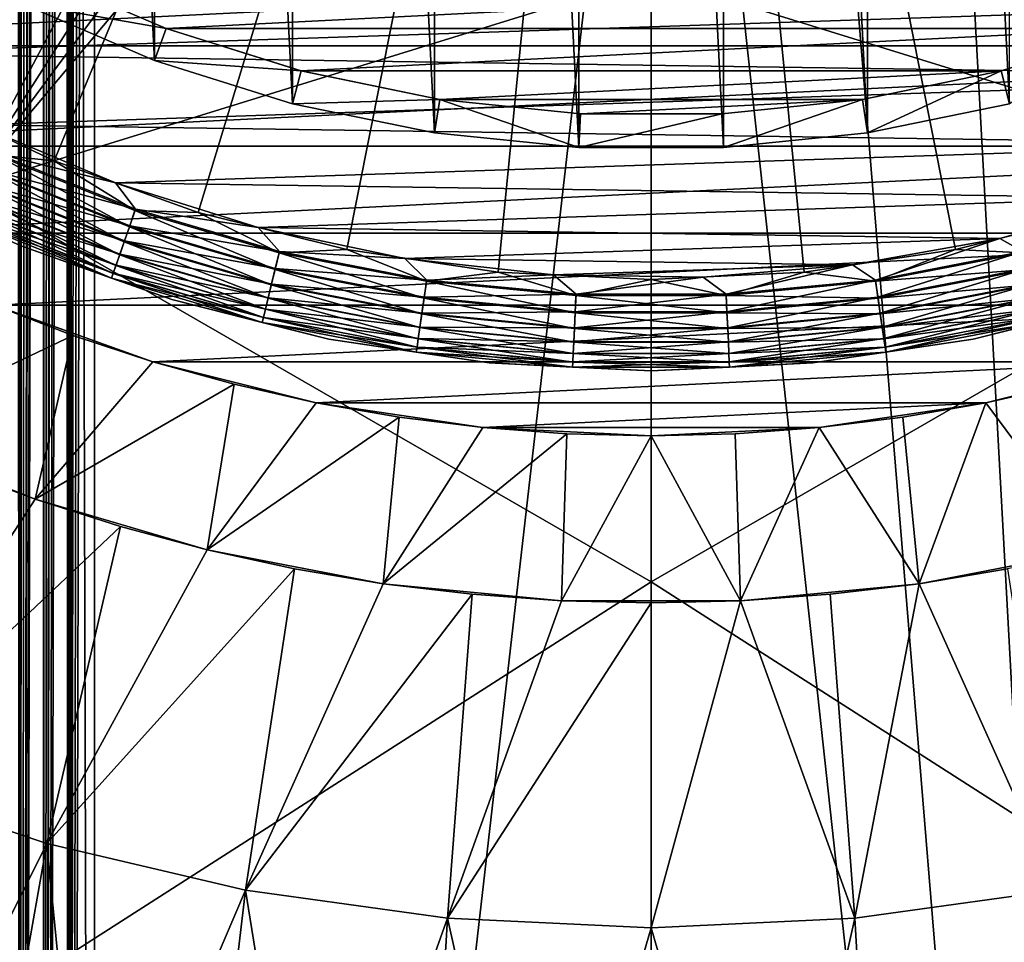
# Model space of a CAD drawing. Header units: metres. Extents: x -105 to 105, y -68 to 103.
# Tile 151 of 256: x -3.4 to 1.9, y -15.69 to -10.72. Entities that reach past the tile are written whole.
import ezdxf

# ---------------------------------------------------------------- set-up
doc = ezdxf.new("R2010")
doc.units = ezdxf.units.M
doc.layers.add('solid_FIT-BATH-150_SW0001', color=7, linetype='CONTINUOUS')
doc.layers.add('solid_FIT-BATH-150_SW0001_01', color=7, linetype='CONTINUOUS')

msp = doc.modelspace()

# ---------------------------------------------------------------- linework, layer by layer
at = {"layer": 'solid_FIT-BATH-150_SW0001'}
for points in [[(-3.138919, -33.664112, 59.808655), (-3, 21.43195, 59.796501), (-3, -33.664112, 59.796501)], [(-3.039345, 21.345621, 59.79747), (-3, 21.43195, 59.796501), (-3.138919, -33.664112, 59.808655)], [(3, -33.664112, 59.796501), (-3, 21.43195, 59.796501), (-1.503199, 21.284964, 59.796501)], [(3, -33.664112, 59.796501), (-3, -33.664112, 59.796501), (-3, 21.43195, 59.796501)], [(-3.079806, 21.25662, 59.800491), (-3.039345, 21.345621, 59.79747), (-3.138919, -33.664112, 59.808655)], [(-3.104392, 21.202333, 59.803341), (-3.079806, 21.25662, 59.800491), (-3.138919, -33.664112, 59.808655)], [(-3.120061, 21.167622, 59.805561), (-3.104392, 21.202333, 59.803341), (-3.138919, -33.664112, 59.808655)], [(-3.160007, 21.078621, 59.812668), (-3.120061, 21.167622, 59.805561), (-3.138919, -33.664112, 59.808655)], [(-3.160007, 21.078621, 59.812668), (-3.138919, -33.664112, 59.808655), (-3.273747, -33.664112, 59.844795)], [(-3.199542, 20.989618, 59.821785), (-3.160007, 21.078621, 59.812668), (-3.273747, -33.664112, 59.844795)], [(-3.207005, 20.972694, 59.823746), (-3.199542, 20.989618, 59.821785), (-3.273747, -33.664112, 59.844795)], [(-3.238563, 20.90062, 59.832901), (-3.207005, 20.972694, 59.823746), (-3.273747, -33.664112, 59.844795)], [(-3.27697, 20.811617, 59.845978), (-3.238563, 20.90062, 59.832901), (-3.273747, -33.664112, 59.844795)], [(-3.27697, 20.811617, 59.845978), (-3.273747, -33.664112, 59.844795), (-3.400242, -33.664112, 59.90382)], [(-3.306085, 20.743034, 59.857372), (-3.27697, 20.811617, 59.845978), (-3.400242, -33.664112, 59.90382)], [(-3.314666, 20.722614, 59.860985), (-3.306085, 20.743034, 59.857372), (-3.400242, -33.664112, 59.90382)], [(-3.351551, 20.633612, 59.877884), (-3.314666, 20.722614, 59.860985), (-3.400242, -33.664112, 59.90382)], [(-3.387532, 20.544605, 59.896629), (-3.351551, 20.633612, 59.877884), (-3.400242, -33.664112, 59.90382)], [(-3.399937, 20.513348, 59.903645), (-3.387532, 20.544605, 59.896629), (-3.400242, -33.664112, 59.90382)], [(-3.422517, 20.455601, 59.917179), (-3.399937, 20.513348, 59.903645), (-3.400242, -33.664112, 59.90382)], [(-3.422517, 20.455601, 59.917179), (-3.400242, -33.664112, 59.90382), (-3.514551, -33.664112, 59.983936)], [(-3.400242, 18.675392, 72.689178), (-3.514551, 18.675392, 72.60907), (-3.513802, -33.664112, 72.609695)], [(-3.400242, 18.675392, 72.689178), (-3.513802, -33.664112, 72.609695), (-3.399395, -33.664112, 72.689674)], [(-3.273747, 18.675392, 72.748207), (-3.400242, 18.675392, 72.689178), (-3.399395, -33.664112, 72.689674)], [(-3.273747, 18.675392, 72.748207), (-3.399395, -33.664112, 72.689674), (-3.272829, -33.664112, 72.748543)], [(-3.138919, 18.675392, 72.784348), (-3.273747, 18.675392, 72.748207), (-3.272829, -33.664112, 72.748543)], [(-3.138919, 18.675392, 72.784348), (-3.272829, -33.664112, 72.748543), (-3.137956, -33.664112, 72.784515)], [(-3.138919, 18.675392, 72.784348), (-3.137956, -33.664112, 72.784515), (-3, -33.664112, 72.796501)], [(-3.138919, 18.675392, 72.784348), (-3, -33.664112, 72.796501), (-3, 18.675392, 72.796501)], [(-0.390148, -11.412099, -35.886429), (-0.390148, 3.983875, -35.886429), (-1.167, 3.904959, -35.886429)], [(0.390148, -11.412099, -35.886429), (0.390148, 3.983875, -35.886429), (-0.390148, 3.983875, -35.886429)], [(0.390148, -11.412099, -35.886429), (-0.390148, 3.983875, -35.886429), (-0.390148, -11.412099, -35.886429)], [(-1.167, -11.333182, -35.886429), (-1.167, 3.904959, -35.886429), (-1.932351, 3.747634, -35.886429)], [(-0.390148, -11.412099, -35.886429), (-1.167, 3.904959, -35.886429), (-1.167, -11.333182, -35.886429)], [(-1.932351, -11.175858, -35.886429), (-1.932351, 3.747634, -35.886429), (-2.67695, 3.513957, -35.886429)], [(-1.167, -11.333182, -35.886429), (-1.932351, 3.747634, -35.886429), (-1.932351, -11.175858, -35.886429)], [(-2.67695, -10.942181, -35.886429), (-2.67695, 3.513957, -35.886429), (-3.394193, 3.206234, -35.886429)], [(-1.932351, -11.175858, -35.886429), (-2.67695, 3.513957, -35.886429), (-2.67695, -10.942181, -35.886429)], [(-2.67695, -10.942181, -35.886429), (-3.394193, 3.206234, -35.886429), (-3.394193, -10.634459, -35.886429)], [(0, -3.714112, 38.063175), (-4.671479, -10.705818, 37.916401), (-3.963685, -11.130033, 37.916401)], [(0, -3.714112, 38.063175), (-3.963685, -11.130033, 37.916401), (-3.21772, -11.482828, 37.916401)], [(0, -3.714112, 38.063175), (-3.21772, -11.482828, 37.916401), (-2.440766, -11.760809, 37.916401)], [(0, -3.714112, 38.063175), (-2.440766, -11.760809, 37.916401), (-1.640308, -11.961297, 37.916401)], [(0, -3.714112, 38.063175), (-1.640308, -11.961297, 37.916401), (-0.824052, -12.082362, 37.916401)], [(-3.685249, -7.001457, 15.666828), (-3.685249, -11.626574, 15.553179), (-1.230033, -7.017541, 15.667132)], [(-3.685249, -11.626574, 15.553179), (-0.826518, -7.140844, 15.664442), (-1.230033, -7.017541, 15.667132)], [(-3.685249, -11.626574, 15.553179), (-0.414277, -7.214683, 15.662496), (-0.826518, -7.140844, 15.664442)], [(-3.685249, -11.626574, 15.553179), (0, -7.239112, 15.661124), (-0.414277, -7.214683, 15.662496)], [(-3.685249, -11.626574, 15.553179), (0.000001, -10.485798, 15.583759), (0, -7.239112, 15.661124)], [(-6.540291, -10.255214, -36.203499), (6.540164, -10.255344, -36.203499), (-5.868245, -10.864317, -36.203499)], [(4.811514, -10.599501, 19.907827), (-4.341418, -10.90517, 19.907827), (-5.013776, -10.452293, 19.907827)], [(-3.394193, -10.634459, -35.886429), (-3.313674, -10.470234, -35.703499), (-2.613458, -10.770702, -35.703499)], [(-2.613487, -10.770655, -19.703499), (-2.613458, -10.770702, -35.703499), (-3.313674, -10.470234, -35.703499)], [(-3.313405, -10.470311, -19.703499), (-2.613487, -10.770655, -19.703499), (-3.313674, -10.470234, -35.703499)], [(-3.313405, -10.470311, -19.703499), (3.313188, -10.470418, -19.703499), (-2.613487, -10.770655, -19.703499)], [(4.811514, -10.599501, 19.907827), (4.1292, -11.029057, 19.907827), (-4.341418, -10.90517, 19.907827)], [(-2.67695, -10.942181, -35.886429), (-3.394193, -10.634459, -35.886429), (-2.613458, -10.770702, -35.703499)], [(-2.67695, -10.942181, -35.886429), (-2.613458, -10.770702, -35.703499), (-1.88643, -10.998822, -35.703499)], [(-2.613487, -10.770655, -19.703499), (-1.886839, -10.998658, -19.703499), (-2.613458, -10.770702, -35.703499)], [(-2.613487, -10.770655, -19.703499), (2.613284, -10.77073, -19.703499), (-1.886839, -10.998658, -19.703499)], [(-1.886839, -10.998658, -19.703499), (-1.88643, -10.998822, -35.703499), (-2.613458, -10.770702, -35.703499)], [(-5.868245, -10.864317, -36.203499), (5.86811, -10.864427, -36.203499), (-5.139667, -11.404721, -36.203499)], [(4.1292, -11.029057, 19.907827), (-3.630387, -11.289043, 19.907827), (-4.341418, -10.90517, 19.907827)], [(-1.932351, -11.175858, -35.886429), (-2.67695, -10.942181, -35.886429), (-1.88643, -10.998822, -35.703499)], [(4.1292, -11.029057, 19.907827), (3.408535, -11.391462, 19.907827), (-3.630387, -11.289043, 19.907827)], [(-1.932351, -11.175858, -35.886429), (-1.88643, -10.998822, -35.703499), (-1.139216, -11.152379, -35.703499)], [(-1.886839, -10.998658, -19.703499), (-1.13915, -11.15238, -19.703499), (-1.88643, -10.998822, -35.703499)], [(-1.886839, -10.998658, -19.703499), (1.886611, -10.998715, -19.703499), (-1.13915, -11.15238, -19.703499)], [(-1.13915, -11.15238, -19.703499), (-1.139216, -11.152379, -35.703499), (-1.88643, -10.998822, -35.703499)], [(-3.21772, -11.482828, 37.916401), (-3.963685, -11.130033, 37.916401), (-3.532877, -11.450034, 37.905445)], [(-1.167, -11.333182, -35.886429), (-1.932351, -11.175858, -35.886429), (-1.139216, -11.152379, -35.703499)], [(-0.390148, -11.412099, -35.886429), (-1.167, -11.333182, -35.886429), (-1.139216, -11.152379, -35.703499)], [(-0.390148, -11.412099, -35.886429), (-1.139216, -11.152379, -35.703499), (-0.380991, -11.229461, -35.703499)], [(-0.380846, -11.229413, -19.703499), (-0.380991, -11.229461, -35.703499), (-1.139216, -11.152379, -35.703499)], [(-1.13915, -11.15238, -19.703499), (-0.380846, -11.229413, -19.703499), (-1.139216, -11.152379, -35.703499)], [(-1.13915, -11.15238, -19.703499), (1.138851, -11.152425, -19.703499), (-0.380846, -11.229413, -19.703499)], [(-0.380846, -11.229413, -19.703499), (0.380629, -11.229429, -19.703499), (-0.380991, -11.229461, -35.703499)], [(0.380629, -11.229429, -19.703499), (0.380991, -11.229461, -35.703499), (-0.380991, -11.229461, -35.703499)], [(3.408535, -11.391462, 19.907827), (-2.887225, -11.602252, 19.907827), (-3.630387, -11.289043, 19.907827)], [(-3.530008, -11.443751, 19.917435), (-3.630387, -11.289043, 19.907827), (-2.887225, -11.602252, 19.907827)], [(-5.139667, -11.404721, -36.203499), (5.139493, -11.404837, -36.203499), (-4.359994, -11.872092, -36.203499)], [(3.408535, -11.391462, 19.907827), (2.655617, -11.683243, 19.907827), (-2.887225, -11.602252, 19.907827)], [(-3.532877, -11.450034, 37.905445), (-3.571292, -11.534151, 37.876064), (-2.811779, -11.838214, 37.876064)], [(-3.56901, -11.529154, 19.945925), (-3.530008, -11.443751, 19.917435), (-2.779275, -11.744299, 19.917435)], [(-2.781534, -11.750827, 37.905445), (-3.532877, -11.450034, 37.905445), (-2.811779, -11.838214, 37.876064)], [(-3.21772, -11.482828, 37.916401), (-3.532877, -11.450034, 37.905445), (-2.781534, -11.750827, 37.905445)], [(-2.779275, -11.744299, 19.917435), (-3.530008, -11.443751, 19.917435), (-2.887225, -11.602252, 19.907827)], [(-2.440766, -11.760809, 37.916401), (-3.21772, -11.482828, 37.916401), (-2.781534, -11.750827, 37.905445)], [(-3.571292, -11.534151, 37.876064), (-3.606626, -11.611522, 37.829376), (-2.839598, -11.918592, 37.829376)], [(-3.60495, -11.607851, 19.992201), (-3.56901, -11.529154, 19.945925), (-2.809982, -11.833023, 19.945925)], [(-2.811779, -11.838214, 37.876064), (-3.571292, -11.534151, 37.876064), (-2.839598, -11.918592, 37.829376)], [(-2.809982, -11.833023, 19.945925), (-3.56901, -11.529154, 19.945925), (-2.779275, -11.744299, 19.917435)], [(-3.606626, -11.611522, 37.829376), (-3.637549, -11.679233, 37.767139), (-2.863945, -11.988937, 37.767139)], [(-3.636444, -11.676813, 20.054482), (-3.60495, -11.607851, 19.992201), (-2.838279, -11.914781, 19.992201)], [(-2.839598, -11.918592, 37.829376), (-3.606626, -11.611522, 37.829376), (-2.863945, -11.988937, 37.767139)], [(-2.838279, -11.914781, 19.992201), (-3.60495, -11.607851, 19.992201), (-2.809982, -11.833023, 19.945925)], [(2.655617, -11.683243, 19.907827), (-2.117617, -11.842778, 19.907827), (-2.887225, -11.602252, 19.907827)], [(-2.779275, -11.744299, 19.917435), (-2.887225, -11.602252, 19.907827), (-2.117617, -11.842778, 19.907827)], [(-3.637549, -11.679233, 37.767139), (-3.662896, -11.734735, 37.6917), (-2.883901, -12.046597, 37.6917)], [(-3.662279, -11.733385, 20.130367), (-3.636444, -11.676813, 20.054482), (-2.863075, -11.986423, 20.054482)], [(-2.863945, -11.988937, 37.767139), (-3.637549, -11.679233, 37.767139), (-2.883901, -12.046597, 37.6917)], [(-2.863075, -11.986423, 20.054482), (-3.636444, -11.676813, 20.054482), (-2.838279, -11.914781, 19.992201)], [(2.655617, -11.683243, 19.907827), (1.879298, -11.901109, 19.907827), (-2.117617, -11.842778, 19.907827)], [(-3.681713, -11.775938, 37.605892), (-3.69329, -11.801291, 37.512955), (-2.907832, -12.11574, 37.512955)], [(-3.69325, -11.801202, 20.31086), (-3.681461, -11.775387, 20.216938), (-2.898518, -12.08883, 20.216938)], [(-3.662896, -11.734735, 37.6917), (-3.681713, -11.775938, 37.605892), (-2.898716, -12.089402, 37.605892)], [(-2.898716, -12.089402, 37.605892), (-3.681713, -11.775938, 37.605892), (-2.907832, -12.11574, 37.512955)], [(-3.681461, -11.775387, 20.216938), (-3.662279, -11.733385, 20.130367), (-2.883416, -12.045195, 20.130367)], [(-2.898518, -12.08883, 20.216938), (-3.681461, -11.775387, 20.216938), (-2.883416, -12.045195, 20.130367)], [(-2.883901, -12.046597, 37.6917), (-3.662896, -11.734735, 37.6917), (-2.898716, -12.089402, 37.605892)], [(-2.883416, -12.045195, 20.130367), (-3.662279, -11.733385, 20.130367), (-2.863075, -11.986423, 20.054482)], [(-2.781534, -11.750827, 37.905445), (-2.811779, -11.838214, 37.876064), (-2.026802, -12.068704, 37.876064)], [(-2.809982, -11.833023, 19.945925), (-2.779275, -11.744299, 19.917435), (-2.003372, -11.972125, 19.917435)], [(-2.005001, -11.978838, 37.905445), (-2.781534, -11.750827, 37.905445), (-2.026802, -12.068704, 37.876064)], [(-2.440766, -11.760809, 37.916401), (-2.781534, -11.750827, 37.905445), (-2.005001, -11.978838, 37.905445)], [(-2.003372, -11.972125, 19.917435), (-2.779275, -11.744299, 19.917435), (-2.117617, -11.842778, 19.907827)], [(-1.640308, -11.961297, 37.916401), (-2.440766, -11.760809, 37.916401), (-2.005001, -11.978838, 37.905445)], [(-2.907832, -12.11574, 37.512955), (-3.69329, -11.801291, 37.512955), (-3.405713, -11.93671, 37.416477)], [(-2.9078, -12.115648, 20.31086), (-3.69325, -11.801202, 20.31086), (-2.898518, -12.08883, 20.216938)], [(-3.405717, -11.936708, 20.407827), (-3.69325, -11.801202, 20.31086), (-2.9078, -12.115648, 20.31086)], [(-2.838279, -11.914781, 19.992201), (-2.809982, -11.833023, 19.945925), (-2.025507, -12.063365, 19.945925)], [(-2.025507, -12.063365, 19.945925), (-2.809982, -11.833023, 19.945925), (-2.003372, -11.972125, 19.917435)], [(-4.359994, -11.872092, -36.203499), (4.359771, -11.872211, -36.203499), (-3.539544, -12.260054, -36.203499)], [(-2.811779, -11.838214, 37.876064), (-2.839598, -11.918592, 37.829376), (-2.046855, -12.151363, 37.829376)], [(-2.026802, -12.068704, 37.876064), (-2.811779, -11.838214, 37.876064), (-2.046855, -12.151363, 37.829376)], [(1.879298, -11.901109, 19.907827), (-1.327245, -12.008572, 19.907827), (-2.117617, -11.842778, 19.907827)], [(-2.003372, -11.972125, 19.917435), (-2.117617, -11.842778, 19.907827), (-1.327245, -12.008572, 19.907827)], [(-2.583371, -12.23093, 20.407827), (-3.405717, -11.936708, 20.407827), (-2.9078, -12.115648, 20.31086)], [(-3.405713, -11.93671, 37.416477), (-3.405717, -11.936708, 20.407827), (-2.583371, -12.23093, 20.407827)], [(-2.583366, -12.230931, 37.416477), (-3.405713, -11.93671, 37.416477), (-2.583371, -12.23093, 20.407827)], [(-2.907832, -12.11574, 37.512955), (-3.405713, -11.93671, 37.416477), (-2.583366, -12.230931, 37.416477)], [(-2.839598, -11.918592, 37.829376), (-2.863945, -11.988937, 37.767139), (-2.064404, -12.223703, 37.767139)], [(-2.863075, -11.986423, 20.054482), (-2.838279, -11.914781, 19.992201), (-2.045904, -12.147443, 19.992201)], [(-2.046855, -12.151363, 37.829376), (-2.839598, -11.918592, 37.829376), (-2.064404, -12.223703, 37.767139)], [(-2.045904, -12.147443, 19.992201), (-2.838279, -11.914781, 19.992201), (-2.025507, -12.063365, 19.945925)], [(1.879298, -11.901109, 19.907827), (1.08543, -12.043673, 19.907827), (-1.327245, -12.008572, 19.907827)], [(-2.863945, -11.988937, 37.767139), (-2.883901, -12.046597, 37.6917), (-2.07879, -12.282999, 37.6917)], [(-2.883416, -12.045195, 20.130367), (-2.863075, -11.986423, 20.054482), (-2.063777, -12.221119, 20.054482)], [(-2.064404, -12.223703, 37.767139), (-2.863945, -11.988937, 37.767139), (-2.07879, -12.282999, 37.6917)], [(-2.063777, -12.221119, 20.054482), (-2.863075, -11.986423, 20.054482), (-2.045904, -12.147443, 19.992201)], [(-2.005001, -11.978838, 37.905445), (-2.026802, -12.068704, 37.876064), (-1.22347, -12.223534, 37.876064)], [(-2.025507, -12.063365, 19.945925), (-2.003372, -11.972125, 19.917435), (-1.209327, -12.125164, 19.917435)], [(-1.640308, -11.961297, 37.916401), (-2.005001, -11.978838, 37.905445), (-1.21031, -12.132002, 37.905445)], [(-1.21031, -12.132002, 37.905445), (-2.005001, -11.978838, 37.905445), (-1.22347, -12.223534, 37.876064)], [(-1.209327, -12.125164, 19.917435), (-2.003372, -11.972125, 19.917435), (-1.327245, -12.008572, 19.907827)], [(-0.824052, -12.082362, 37.916401), (-1.640308, -11.961297, 37.916401), (-1.21031, -12.132002, 37.905445)], [(-2.898518, -12.08883, 20.216938), (-2.883416, -12.045195, 20.130367), (-2.07844, -12.281557, 20.130367)], [(-2.07844, -12.281557, 20.130367), (-2.883416, -12.045195, 20.130367), (-2.063777, -12.221119, 20.054482)], [(1.08543, -12.043673, 19.907827), (-0.52568, -12.097568, 19.907827), (-1.327245, -12.008572, 19.907827)], [(-1.209327, -12.125164, 19.917435), (-1.327245, -12.008572, 19.907827), (-0.52568, -12.097568, 19.907827)], [(1.08543, -12.043673, 19.907827), (0.280587, -12.109391, 19.907827), (-0.52568, -12.097568, 19.907827)], [(-2.898716, -12.089402, 37.605892), (-2.907832, -12.11574, 37.512955), (-2.096039, -12.354104, 37.512955)], [(-2.9078, -12.115648, 20.31086), (-2.898518, -12.08883, 20.216938), (-2.089326, -12.32643, 20.216938)], [(-2.883901, -12.046597, 37.6917), (-2.898716, -12.089402, 37.605892), (-2.089469, -12.327019, 37.605892)], [(-2.089469, -12.327019, 37.605892), (-2.898716, -12.089402, 37.605892), (-2.096039, -12.354104, 37.512955)], [(-2.089326, -12.32643, 20.216938), (-2.898518, -12.08883, 20.216938), (-2.07844, -12.281557, 20.130367)], [(-2.07879, -12.282999, 37.6917), (-2.883901, -12.046597, 37.6917), (-2.089469, -12.327019, 37.605892)], [(-2.026802, -12.068704, 37.876064), (-2.046855, -12.151363, 37.829376), (-1.235575, -12.307725, 37.829376)], [(-2.045904, -12.147443, 19.992201), (-2.025507, -12.063365, 19.945925), (-1.222688, -12.218096, 19.945925)], [(-1.22347, -12.223534, 37.876064), (-2.026802, -12.068704, 37.876064), (-1.235575, -12.307725, 37.829376)], [(-1.222688, -12.218096, 19.945925), (-2.025507, -12.063365, 19.945925), (-1.209327, -12.125164, 19.917435)], [(-0.824052, -12.082362, 37.916401), (-1.21031, -12.132002, 37.905445), (-0.404658, -12.208932, 37.905445)], [(-0.404329, -12.202032, 19.917435), (-1.209327, -12.125164, 19.917435), (-0.52568, -12.097568, 19.907827)], [(0.000139, -12.122838, 37.916401), (-0.824052, -12.082362, 37.916401), (-0.404658, -12.208932, 37.905445)], [(-2.096039, -12.354104, 37.512955), (-2.907832, -12.11574, 37.512955), (-2.583366, -12.230931, 37.416477)], [(-2.096016, -12.35401, 20.31086), (-2.9078, -12.115648, 20.31086), (-2.089326, -12.32643, 20.216938)], [(-2.583371, -12.23093, 20.407827), (-2.9078, -12.115648, 20.31086), (-2.096016, -12.35401, 20.31086)], [(-2.046855, -12.151363, 37.829376), (-2.064404, -12.223703, 37.767139), (-1.246169, -12.381405, 37.767139)], [(-2.063777, -12.221119, 20.054482), (-2.045904, -12.147443, 19.992201), (-1.235001, -12.303731, 19.992201)], [(-1.235575, -12.307725, 37.829376), (-2.046855, -12.151363, 37.829376), (-1.246169, -12.381405, 37.767139)], [(-1.235001, -12.303731, 19.992201), (-2.045904, -12.147443, 19.992201), (-1.222688, -12.218096, 19.945925)], [(-1.21031, -12.132002, 37.905445), (-1.22347, -12.223534, 37.876064), (-0.409058, -12.3013, 37.876064)], [(-1.222688, -12.218096, 19.945925), (-1.209327, -12.125164, 19.917435), (-0.404329, -12.202032, 19.917435)], [(-0.404658, -12.208932, 37.905445), (-1.21031, -12.132002, 37.905445), (-0.409058, -12.3013, 37.876064)], [(-0.408797, -12.295814, 19.945925), (-1.222688, -12.218096, 19.945925), (-0.404329, -12.202032, 19.917435)], [(-1.736146, -12.443132, 20.407827), (-2.583371, -12.23093, 20.407827), (-2.096016, -12.35401, 20.31086)], [(-2.583366, -12.230931, 37.416477), (-2.583371, -12.23093, 20.407827), (-1.736146, -12.443132, 20.407827)], [(-1.736141, -12.443133, 37.416477), (-2.583366, -12.230931, 37.416477), (-1.736146, -12.443132, 20.407827)], [(-2.096039, -12.354104, 37.512955), (-2.583366, -12.230931, 37.416477), (-1.736141, -12.443133, 37.416477)], [(-2.064404, -12.223703, 37.767139), (-2.07879, -12.282999, 37.6917), (-1.254852, -12.4418, 37.6917)], [(-2.07844, -12.281557, 20.130367), (-2.063777, -12.221119, 20.054482), (-1.24579, -12.378773, 20.054482)], [(-1.246169, -12.381405, 37.767139), (-2.064404, -12.223703, 37.767139), (-1.254852, -12.4418, 37.6917)], [(-1.24579, -12.378773, 20.054482), (-2.063777, -12.221119, 20.054482), (-1.235001, -12.303731, 19.992201)], [(-1.22347, -12.223534, 37.876064), (-1.235575, -12.307725, 37.829376), (-0.413105, -12.386261, 37.829376)], [(-1.235001, -12.303731, 19.992201), (-1.222688, -12.218096, 19.945925), (-0.408797, -12.295814, 19.945925)], [(-0.409058, -12.3013, 37.876064), (-1.22347, -12.223534, 37.876064), (-0.413105, -12.386261, 37.829376)], [(-3.539686, -12.260054, -35.203499), (-3.116271, -12.423381, -35.203499), (-4.216168, -12.947011, -34.303497)], [(-2.685641, -12.565599, -36.203499), (-3.116271, -12.423381, -35.203499), (-3.539686, -12.260054, -35.203499)], [(-3.539544, -12.260054, -36.203499), (-2.685641, -12.565599, -36.203499), (-3.539686, -12.260054, -35.203499)], [(-3.539544, -12.260054, -36.203499), (3.539374, -12.260129, -36.203499), (-2.685641, -12.565599, -36.203499)], [(-2.07879, -12.282999, 37.6917), (-2.089469, -12.327019, 37.605892), (-1.261299, -12.486635, 37.605892)], [(-2.089326, -12.32643, 20.216938), (-2.07844, -12.281557, 20.130367), (-1.254641, -12.440331, 20.130367)], [(-1.254852, -12.4418, 37.6917), (-2.07879, -12.282999, 37.6917), (-1.261299, -12.486635, 37.605892)], [(-1.254641, -12.440331, 20.130367), (-2.07844, -12.281557, 20.130367), (-1.24579, -12.378773, 20.054482)], [(-1.235575, -12.307725, 37.829376), (-1.246169, -12.381405, 37.767139), (-0.416647, -12.460615, 37.767139)], [(-1.24579, -12.378773, 20.054482), (-1.235001, -12.303731, 19.992201), (-0.412913, -12.382231, 19.992201)], [(-0.413105, -12.386261, 37.829376), (-1.235575, -12.307725, 37.829376), (-0.416647, -12.460615, 37.767139)], [(-0.412913, -12.382231, 19.992201), (-1.235001, -12.303731, 19.992201), (-0.408797, -12.295814, 19.945925)], [(-2.089469, -12.327019, 37.605892), (-2.096039, -12.354104, 37.512955), (-1.265265, -12.514223, 37.512955)], [(-1.265265, -12.514223, 37.512955), (-2.096039, -12.354104, 37.512955), (-1.736141, -12.443133, 37.416477)], [(-2.096016, -12.35401, 20.31086), (-2.089326, -12.32643, 20.216938), (-1.261212, -12.486035, 20.216938)], [(-1.265251, -12.514127, 20.31086), (-2.096016, -12.35401, 20.31086), (-1.261212, -12.486035, 20.216938)], [(-1.736146, -12.443132, 20.407827), (-2.096016, -12.35401, 20.31086), (-1.265251, -12.514127, 20.31086)], [(-1.261299, -12.486635, 37.605892), (-2.089469, -12.327019, 37.605892), (-1.265265, -12.514223, 37.512955)], [(-1.261212, -12.486035, 20.216938), (-2.089326, -12.32643, 20.216938), (-1.254641, -12.440331, 20.130367)], [(-1.246169, -12.381405, 37.767139), (-1.254852, -12.4418, 37.6917), (-0.419551, -12.521562, 37.6917)], [(-1.254641, -12.440331, 20.130367), (-1.24579, -12.378773, 20.054482), (-0.416521, -12.457958, 20.054482)], [(-0.416647, -12.460615, 37.767139), (-1.246169, -12.381405, 37.767139), (-0.419551, -12.521562, 37.6917)], [(-0.416521, -12.457958, 20.054482), (-1.24579, -12.378773, 20.054482), (-0.412913, -12.382231, 19.992201)], [(-3.116271, -12.423381, -35.203499), (-3.31981, -13.305846, -34.303497), (-4.216168, -12.947011, -34.303497)], [(-3.116271, -12.423381, -35.203499), (-2.685302, -12.565759, -35.203499), (-3.31981, -13.305846, -34.303497)], [(-2.685641, -12.565599, -36.203499), (-2.685302, -12.565759, -35.203499), (-3.116271, -12.423381, -35.203499)], [(-0.872201, -12.571271, 20.407827), (-1.736146, -12.443132, 20.407827), (-1.265251, -12.514127, 20.31086)], [(-1.736141, -12.443133, 37.416477), (-1.736146, -12.443132, 20.407827), (-0.872201, -12.571271, 20.407827)], [(-0.872197, -12.571271, 37.416477), (-1.736141, -12.443133, 37.416477), (-0.872201, -12.571271, 20.407827)], [(-1.265265, -12.514223, 37.512955), (-1.736141, -12.443133, 37.416477), (-0.872197, -12.571271, 37.416477)], [(-1.254852, -12.4418, 37.6917), (-1.261299, -12.486635, 37.605892), (-0.421706, -12.566807, 37.605892)], [(-1.261212, -12.486035, 20.216938), (-1.254641, -12.440331, 20.130367), (-0.41948, -12.52008, 20.130367)], [(-0.419551, -12.521562, 37.6917), (-1.254852, -12.4418, 37.6917), (-0.421706, -12.566807, 37.605892)], [(-0.41948, -12.52008, 20.130367), (-1.254641, -12.440331, 20.130367), (-0.416521, -12.457958, 20.054482)], [(-1.261299, -12.486635, 37.605892), (-1.265265, -12.514223, 37.512955), (-0.423032, -12.594646, 37.512955)], [(-0.423032, -12.594646, 37.512955), (-1.265265, -12.514223, 37.512955), (-0.872197, -12.571271, 37.416477)], [(-1.265251, -12.514127, 20.31086), (-1.261212, -12.486035, 20.216938), (-0.421677, -12.566201, 20.216938)], [(-0.423027, -12.594549, 20.31086), (-1.265251, -12.514127, 20.31086), (-0.421677, -12.566201, 20.216938)], [(-0.872201, -12.571271, 20.407827), (-1.265251, -12.514127, 20.31086), (-0.423027, -12.594549, 20.31086)], [(-0.421706, -12.566807, 37.605892), (-1.261299, -12.486635, 37.605892), (-0.423032, -12.594646, 37.512955)], [(-0.421677, -12.566201, 20.216938), (-1.261212, -12.486035, 20.216938), (-0.41948, -12.52008, 20.130367)], [(-2.685302, -12.565759, -35.203499), (-2.247843, -12.686831, -35.203499), (-3.31981, -13.305846, -34.303497)], [(-2.685641, -12.565599, -36.203499), (-1.805167, -12.786251, -36.203499), (-2.685302, -12.565759, -35.203499)], [(-2.685641, -12.565599, -36.203499), (2.685465, -12.565649, -36.203499), (-1.805167, -12.786251, -36.203499)], [(-1.805167, -12.786251, -36.203499), (-2.247843, -12.686831, -35.203499), (-2.685302, -12.565759, -35.203499)], [(0.000143, -12.614112, 20.407827), (-0.872201, -12.571271, 20.407827), (-0.423027, -12.594549, 20.31086)], [(-2.247843, -12.686831, -35.203499), (-2.393266, -13.577924, -34.303497), (-3.31981, -13.305846, -34.303497)], [(-2.247843, -12.686831, -35.203499), (-1.804847, -12.786324, -35.203499), (-2.393266, -13.577924, -34.303497)], [(-1.805167, -12.786251, -36.203499), (-1.804847, -12.786324, -35.203499), (-2.247843, -12.686831, -35.203499)], [(-1.804847, -12.786324, -35.203499), (-1.357262, -12.863994, -35.203499), (-2.393266, -13.577924, -34.303497)], [(-1.805167, -12.786251, -36.203499), (-0.906074, -12.919573, -36.203499), (-1.804847, -12.786324, -35.203499)], [(-1.805167, -12.786251, -36.203499), (1.804922, -12.786301, -36.203499), (-0.906074, -12.919573, -36.203499)], [(-0.906074, -12.919573, -36.203499), (-1.357262, -12.863994, -35.203499), (-1.804847, -12.786324, -35.203499)], [(-1.357262, -12.863994, -35.203499), (-1.444468, -13.760803, -34.303497), (-2.393266, -13.577924, -34.303497)], [(-1.357262, -12.863994, -35.203499), (-0.906366, -12.9196, -35.203499), (-1.444468, -13.760803, -34.303497)], [(-0.906074, -12.919573, -36.203499), (-0.906366, -12.9196, -35.203499), (-1.357262, -12.863994, -35.203499)], [(-3.31981, -13.305846, -34.303497), (-3.772279, -13.137085, -26.203499), (-4.216168, -12.947011, -26.203499)], [(-4.216168, -12.947011, -34.303497), (-3.31981, -13.305846, -34.303497), (-4.216168, -12.947011, -26.203499)], [(-0.906366, -12.9196, -35.203499), (-0.453558, -12.952986, -35.203499), (-1.444468, -13.760803, -34.303497)], [(-0.906074, -12.919573, -36.203499), (-0.000078, -12.964071, -36.203499), (-0.906366, -12.9196, -35.203499)], [(-0.000078, -12.964071, -36.203499), (-0.453558, -12.952986, -35.203499), (-0.906366, -12.9196, -35.203499)], [(-0.906074, -12.919573, -36.203499), (0.905894, -12.919592, -36.203499), (-0.000078, -12.964071, -36.203499)], [(-0.000078, -12.964071, -36.203499), (0.905894, -12.919592, -36.203499), (0, -12.964112, -35.203499)], [(0.905894, -12.919592, -36.203499), (0.453558, -12.952986, -35.203499), (0, -12.964112, -35.203499)], [(-0.453558, -12.952986, -35.203499), (-0.482614, -13.852632, -34.303497), (-1.444468, -13.760803, -34.303497)], [(-0.453558, -12.952986, -35.203499), (0, -12.964112, -35.203499), (-0.482614, -13.852632, -34.303497)], [(0, -12.964112, -35.203499), (0.482614, -13.852632, -34.303497), (-0.482614, -13.852632, -34.303497)], [(-0.000078, -12.964071, -36.203499), (0, -12.964112, -35.203499), (-0.453558, -12.952986, -35.203499)], [(-3.772279, -13.137085, -26.203499), (-3.31981, -13.305846, -26.203499), (-4.298605, -14.810597, -24.453499)], [(-3.31981, -13.305846, -34.303497), (-3.31981, -13.305846, -26.203499), (-3.772279, -13.137085, -26.203499)], [(-3.31981, -13.305846, -26.203499), (-2.859797, -13.452904, -26.203499), (-4.298605, -14.810597, -24.453499)], [(-2.393266, -13.577924, -34.303497), (-2.859797, -13.452904, -26.203499), (-3.31981, -13.305846, -26.203499)], [(-3.31981, -13.305846, -34.303497), (-2.393266, -13.577924, -34.303497), (-3.31981, -13.305846, -26.203499)], [(-2.859797, -13.452904, -26.203499), (-3.256982, -15.159725, -24.453499), (-4.298605, -14.810597, -24.453499)], [(-2.859797, -13.452904, -26.203499), (-2.393266, -13.577924, -26.203499), (-3.256982, -15.159725, -24.453499)], [(-2.393266, -13.577924, -34.303497), (-2.393266, -13.577924, -26.203499), (-2.859797, -13.452904, -26.203499)], [(-2.393266, -13.577924, -26.203499), (-1.921167, -13.680636, -26.203499), (-3.256982, -15.159725, -24.453499)], [(-1.444468, -13.760803, -34.303497), (-1.921167, -13.680636, -26.203499), (-2.393266, -13.577924, -26.203499)], [(-2.393266, -13.577924, -34.303497), (-1.444468, -13.760803, -34.303497), (-2.393266, -13.577924, -26.203499)], [(-1.921167, -13.680636, -26.203499), (-2.186567, -15.411502, -24.453499), (-3.256982, -15.159725, -24.453499)], [(-1.921167, -13.680636, -26.203499), (-1.444468, -13.760803, -26.203499), (-2.186567, -15.411502, -24.453499)], [(-1.444468, -13.760803, -34.303497), (-1.444468, -13.760803, -26.203499), (-1.921167, -13.680636, -26.203499)], [(-1.444468, -13.760803, -26.203499), (-0.964484, -13.818184, -26.203499), (-2.186567, -15.411502, -24.453499)], [(-0.482614, -13.852632, -34.303497), (-0.964484, -13.818184, -26.203499), (-1.444468, -13.760803, -26.203499)], [(-1.444468, -13.760803, -34.303497), (-0.482614, -13.852632, -34.303497), (-1.444468, -13.760803, -26.203499)], [(-0.964484, -13.818184, -26.203499), (-1.097645, -15.563381, -24.453499), (-2.186567, -15.411502, -24.453499)], [(-0.964484, -13.818184, -26.203499), (-0.482614, -13.852632, -26.203499), (-1.097645, -15.563381, -24.453499)], [(-0.482614, -13.852632, -34.303497), (-0.482614, -13.852632, -26.203499), (-0.964484, -13.818184, -26.203499)], [(-0.482614, -13.852632, -26.203499), (0, -13.864112, -26.203499), (-1.097645, -15.563381, -24.453499)], [(0, -13.864112, -26.203499), (0, -15.614112, -24.453499), (-1.097645, -15.563381, -24.453499)], [(0.482614, -13.852632, -34.303497), (0, -13.864112, -26.203499), (-0.482614, -13.852632, -26.203499)], [(-0.482614, -13.852632, -34.303497), (0.482614, -13.852632, -34.303497), (-0.482614, -13.852632, -26.203499)], [(0.482614, -13.852632, -26.203499), (1.097645, -15.563381, -24.453499), (0, -15.614112, -24.453499)], [(0, -13.864112, -26.203499), (0.482614, -13.852632, -26.203499), (0, -15.614112, -24.453499)], [(0.482614, -13.852632, -34.303497), (0.482614, -13.852632, -26.203499), (0, -13.864112, -26.203499)], [(-4.298645, -14.81051, -15.203499), (-3.256901, -15.159698, -15.203499), (-4.218875, -17.090387, -15.203499)], [(-3.256982, -15.159725, -24.453499), (-3.256901, -15.159698, -15.203499), (-4.298645, -14.81051, -15.203499)], [(-3.256982, -15.159725, -24.453499), (-4.298645, -14.81051, -15.203499), (-4.298605, -14.810597, -24.453499)], [(-3.256901, -15.159698, -15.203499), (-3.63114, -17.261814, -15.203499), (-4.218875, -17.090387, -15.203499)], [(-3.256901, -15.159698, -15.203499), (-3.03708, -17.407146, -15.203499), (-3.63114, -17.261814, -15.203499)], [(-2.186567, -15.411502, -24.453499), (-3.256901, -15.159698, -15.203499), (-3.256982, -15.159725, -24.453499)], [(-3.256901, -15.159698, -15.203499), (-2.186723, -15.411471, -15.203499), (-3.03708, -17.407146, -15.203499)], [(-2.186567, -15.411502, -24.453499), (-2.186723, -15.411471, -15.203499), (-3.256901, -15.159698, -15.203499)], [(-2.186723, -15.411471, -15.203499), (-2.435681, -17.526751, -15.203499), (-3.03708, -17.407146, -15.203499)], [(-2.186723, -15.411471, -15.203499), (-1.830524, -17.619984, -15.203499), (-2.435681, -17.526751, -15.203499)], [(-2.186723, -15.411471, -15.203499), (-1.097617, -15.563348, -15.203499), (-1.830524, -17.619984, -15.203499)], [(-2.186567, -15.411502, -24.453499), (-1.097617, -15.563348, -15.203499), (-2.186723, -15.411471, -15.203499)], [(-1.097645, -15.563381, -24.453499), (-1.097617, -15.563348, -15.203499), (-2.186567, -15.411502, -24.453499)], [(-1.097617, -15.563348, -15.203499), (-1.223557, -17.686485, -15.203499), (-1.830524, -17.619984, -15.203499)], [(-1.097617, -15.563348, -15.203499), (-0.613462, -17.7265, -15.203499), (-1.223557, -17.686485, -15.203499)], [(0, -15.614112, -24.453499), (-1.097617, -15.563348, -15.203499), (-1.097645, -15.563381, -24.453499)], [(-1.097617, -15.563348, -15.203499), (0, -15.614042, -15.203499), (-0.613462, -17.7265, -15.203499)], [(0, -15.614112, -24.453499), (0, -15.614042, -15.203499), (-1.097617, -15.563348, -15.203499)], [(1.097645, -15.563381, -24.453499), (1.097617, -15.563348, -15.203499), (0, -15.614042, -15.203499)], [(1.097645, -15.563381, -24.453499), (0, -15.614042, -15.203499), (0, -15.614112, -24.453499)], [(0, -15.614042, -15.203499), (-0.000215, -17.74003, -15.203499), (-0.613462, -17.7265, -15.203499)], [(0, -15.614042, -15.203499), (0.612904, -17.726534, -15.203499), (-0.000215, -17.74003, -15.203499)]]:
    msp.add_3dface(points, dxfattribs=at)
at = {"layer": 'solid_FIT-BATH-150_SW0001_01'}
for points in [[(3, -33.664112, 59.796501), (1.506204, 21.28516, 59.796501), (3, 21.43195, 59.796501)], [(3, -33.664112, 59.796501), (-1.503199, 21.284964, 59.796501), (0, 21.235888, 59.796501)], [(3, -33.664112, 59.796501), (0, 21.235888, 59.796501), (1.506204, 21.28516, 59.796501)], [(3, 18.675392, 72.796501), (-3, -33.664112, 72.796501), (3, -33.664112, 72.796501)], [(-3, 18.675392, 72.796501), (-3, -33.664112, 72.796501), (3, 18.675392, 72.796501)], [(1.167, -11.333182, -35.886429), (1.167, 3.904959, -35.886429), (0.390148, 3.983875, -35.886429)], [(1.167, -11.333182, -35.886429), (0.390148, 3.983875, -35.886429), (0.390148, -11.412099, -35.886429)], [(1.932351, -11.175858, -35.886429), (1.932351, 3.747634, -35.886429), (1.167, 3.904959, -35.886429)], [(1.932351, -11.175858, -35.886429), (1.167, 3.904959, -35.886429), (1.167, -11.333182, -35.886429)], [(0, -3.714112, 38.063175), (-0.824052, -12.082362, 37.916401), (0.000139, -12.122838, 37.916401)], [(0, -3.714112, 38.063175), (0.000139, -12.122838, 37.916401), (0.824329, -12.082335, 37.916401)], [(0, -3.714112, 38.063175), (0.824329, -12.082335, 37.916401), (1.64058, -11.961243, 37.916401)], [(0, -3.714112, 38.063175), (1.64058, -11.961243, 37.916401), (2.441032, -11.760729, 37.916401)], [(0, -3.714112, 38.063175), (2.441032, -11.760729, 37.916401), (3.217977, -11.482722, 37.916401)], [(0, -3.714112, 38.063175), (3.217977, -11.482722, 37.916401), (3.96393, -11.129901, 37.916401)], [(0, -3.714112, 38.063175), (3.96393, -11.129901, 37.916401), (4.67171, -10.705664, 37.916401)], [(0.000001, -10.485798, 15.583759), (3.685249, -11.626538, 15.55318), (3.685249, -7.001433, 15.666829)], [(-5.868245, -10.864317, -36.203499), (6.540164, -10.255344, -36.203499), (5.86811, -10.864427, -36.203499)], [(-3.685249, -11.626574, 15.553179), (0.000001, -13.750768, 15.496895), (0.000001, -10.485798, 15.583759)], [(-2.613487, -10.770655, -19.703499), (3.313188, -10.470418, -19.703499), (2.613284, -10.77073, -19.703499)], [(0.000001, -10.485798, 15.583759), (0.000001, -13.750768, 15.496895), (3.685249, -11.626538, 15.55318)], [(-1.886839, -10.998658, -19.703499), (2.613284, -10.77073, -19.703499), (1.886611, -10.998715, -19.703499)], [(1.932351, -11.175858, -35.886429), (1.88643, -10.998822, -35.703499), (2.613458, -10.770702, -35.703499)], [(2.613284, -10.77073, -19.703499), (2.613458, -10.770702, -35.703499), (1.88643, -10.998822, -35.703499)], [(1.886611, -10.998715, -19.703499), (2.613284, -10.77073, -19.703499), (1.88643, -10.998822, -35.703499)], [(-5.139667, -11.404721, -36.203499), (5.86811, -10.864427, -36.203499), (5.139493, -11.404837, -36.203499)], [(-1.13915, -11.15238, -19.703499), (1.886611, -10.998715, -19.703499), (1.138851, -11.152425, -19.703499)], [(1.138851, -11.152425, -19.703499), (1.886611, -10.998715, -19.703499), (1.139216, -11.152379, -35.703499)], [(1.886611, -10.998715, -19.703499), (1.88643, -10.998822, -35.703499), (1.139216, -11.152379, -35.703499)], [(1.167, -11.333182, -35.886429), (1.139216, -11.152379, -35.703499), (1.88643, -10.998822, -35.703499)], [(1.932351, -11.175858, -35.886429), (1.167, -11.333182, -35.886429), (1.88643, -10.998822, -35.703499)], [(-0.380846, -11.229413, -19.703499), (1.138851, -11.152425, -19.703499), (0.380629, -11.229429, -19.703499)], [(0.380629, -11.229429, -19.703499), (1.138851, -11.152425, -19.703499), (0.380991, -11.229461, -35.703499)], [(0.390148, -11.412099, -35.886429), (0.380991, -11.229461, -35.703499), (1.139216, -11.152379, -35.703499)], [(1.138851, -11.152425, -19.703499), (1.139216, -11.152379, -35.703499), (0.380991, -11.229461, -35.703499)], [(1.167, -11.333182, -35.886429), (0.390148, -11.412099, -35.886429), (1.139216, -11.152379, -35.703499)], [(-0.390148, -11.412099, -35.886429), (-0.380991, -11.229461, -35.703499), (0.380991, -11.229461, -35.703499)], [(0.390148, -11.412099, -35.886429), (-0.390148, -11.412099, -35.886429), (0.380991, -11.229461, -35.703499)], [(-4.359994, -11.872092, -36.203499), (5.139493, -11.404837, -36.203499), (4.359771, -11.872211, -36.203499)], [(-3.685249, -11.626574, 15.553179), (-3.685249, -16.110876, 15.427129), (0.000001, -13.750768, 15.496895)], [(0.000001, -13.750768, 15.496895), (3.685249, -16.11083, 15.42713), (3.685249, -11.626538, 15.55318)], [(2.003372, -11.972125, 19.917435), (1.879298, -11.901109, 19.907827), (2.655617, -11.683243, 19.907827)], [(2.441032, -11.760729, 37.916401), (1.64058, -11.961243, 37.916401), (2.005001, -11.978838, 37.905445)], [(-3.539544, -12.260054, -36.203499), (4.359771, -11.872211, -36.203499), (3.539374, -12.260129, -36.203499)], [(1.209327, -12.125164, 19.917435), (1.08543, -12.043673, 19.907827), (1.879298, -11.901109, 19.907827)], [(2.003372, -11.972125, 19.917435), (1.209327, -12.125164, 19.917435), (1.879298, -11.901109, 19.907827)], [(1.64058, -11.961243, 37.916401), (0.824329, -12.082335, 37.916401), (1.21031, -12.132002, 37.905445)], [(1.222688, -12.218096, 19.945925), (1.209327, -12.125164, 19.917435), (2.003372, -11.972125, 19.917435)], [(1.64058, -11.961243, 37.916401), (1.21031, -12.132002, 37.905445), (2.005001, -11.978838, 37.905445)], [(2.005001, -11.978838, 37.905445), (1.21031, -12.132002, 37.905445), (2.026802, -12.068704, 37.876064)], [(2.025507, -12.063365, 19.945925), (1.222688, -12.218096, 19.945925), (2.003372, -11.972125, 19.917435)], [(0.404329, -12.202032, 19.917435), (0.280587, -12.109391, 19.907827), (1.08543, -12.043673, 19.907827)], [(1.209327, -12.125164, 19.917435), (0.404329, -12.202032, 19.917435), (1.08543, -12.043673, 19.907827)], [(-0.404329, -12.202032, 19.917435), (-0.52568, -12.097568, 19.907827), (0.280587, -12.109391, 19.907827)], [(0.824329, -12.082335, 37.916401), (0.000139, -12.122838, 37.916401), (0.404658, -12.208932, 37.905445)], [(0.824329, -12.082335, 37.916401), (0.404658, -12.208932, 37.905445), (1.21031, -12.132002, 37.905445)], [(1.21031, -12.132002, 37.905445), (1.22347, -12.223534, 37.876064), (2.026802, -12.068704, 37.876064)], [(1.235001, -12.303731, 19.992201), (1.222688, -12.218096, 19.945925), (2.025507, -12.063365, 19.945925)], [(2.026802, -12.068704, 37.876064), (1.22347, -12.223534, 37.876064), (2.046855, -12.151363, 37.829376)], [(2.045904, -12.147443, 19.992201), (1.235001, -12.303731, 19.992201), (2.025507, -12.063365, 19.945925)], [(0.000139, -12.122838, 37.916401), (-0.404658, -12.208932, 37.905445), (0.404658, -12.208932, 37.905445)], [(0.404329, -12.202032, 19.917435), (-0.404329, -12.202032, 19.917435), (0.280587, -12.109391, 19.907827)], [(0.408797, -12.295814, 19.945925), (0.404329, -12.202032, 19.917435), (1.209327, -12.125164, 19.917435)], [(1.21031, -12.132002, 37.905445), (0.404658, -12.208932, 37.905445), (1.22347, -12.223534, 37.876064)], [(1.222688, -12.218096, 19.945925), (0.408797, -12.295814, 19.945925), (1.209327, -12.125164, 19.917435)], [(1.22347, -12.223534, 37.876064), (1.235575, -12.307725, 37.829376), (2.046855, -12.151363, 37.829376)], [(1.24579, -12.378773, 20.054482), (1.235001, -12.303731, 19.992201), (2.045904, -12.147443, 19.992201)], [(2.046855, -12.151363, 37.829376), (1.235575, -12.307725, 37.829376), (2.064404, -12.223703, 37.767139)], [(2.063777, -12.221119, 20.054482), (1.24579, -12.378773, 20.054482), (2.045904, -12.147443, 19.992201)], [(-0.408797, -12.295814, 19.945925), (-0.404329, -12.202032, 19.917435), (0.404329, -12.202032, 19.917435)], [(0.408797, -12.295814, 19.945925), (-0.408797, -12.295814, 19.945925), (0.404329, -12.202032, 19.917435)], [(-0.404658, -12.208932, 37.905445), (-0.409058, -12.3013, 37.876064), (0.409058, -12.3013, 37.876064)], [(0.404658, -12.208932, 37.905445), (-0.404658, -12.208932, 37.905445), (0.409058, -12.3013, 37.876064)], [(0.404658, -12.208932, 37.905445), (0.409058, -12.3013, 37.876064), (1.22347, -12.223534, 37.876064)], [(0.412913, -12.382231, 19.992201), (0.408797, -12.295814, 19.945925), (1.222688, -12.218096, 19.945925)], [(1.22347, -12.223534, 37.876064), (0.409058, -12.3013, 37.876064), (1.235575, -12.307725, 37.829376)], [(1.235001, -12.303731, 19.992201), (0.412913, -12.382231, 19.992201), (1.222688, -12.218096, 19.945925)], [(1.235575, -12.307725, 37.829376), (1.246169, -12.381405, 37.767139), (2.064404, -12.223703, 37.767139)], [(1.254641, -12.440331, 20.130367), (1.24579, -12.378773, 20.054482), (2.063777, -12.221119, 20.054482)], [(2.064404, -12.223703, 37.767139), (1.246169, -12.381405, 37.767139), (2.07879, -12.282999, 37.6917)], [(2.07844, -12.281557, 20.130367), (1.254641, -12.440331, 20.130367), (2.063777, -12.221119, 20.054482)], [(2.583645, -12.230847, 20.407827), (1.736427, -12.443076, 20.407827), (2.096016, -12.35401, 20.31086)], [(1.73643, -12.443076, 37.416477), (1.736427, -12.443076, 20.407827), (2.583645, -12.230847, 20.407827)], [(2.583648, -12.230846, 37.416477), (1.73643, -12.443076, 37.416477), (2.583645, -12.230847, 20.407827)], [(2.096039, -12.354104, 37.512955), (1.73643, -12.443076, 37.416477), (2.583648, -12.230846, 37.416477)], [(-2.685641, -12.565599, -36.203499), (3.539374, -12.260129, -36.203499), (2.685465, -12.565649, -36.203499)], [(-0.409058, -12.3013, 37.876064), (-0.413105, -12.386261, 37.829376), (0.413105, -12.386261, 37.829376)], [(-0.412913, -12.382231, 19.992201), (-0.408797, -12.295814, 19.945925), (0.408797, -12.295814, 19.945925)], [(0.412913, -12.382231, 19.992201), (-0.412913, -12.382231, 19.992201), (0.408797, -12.295814, 19.945925)], [(0.409058, -12.3013, 37.876064), (-0.409058, -12.3013, 37.876064), (0.413105, -12.386261, 37.829376)], [(0.409058, -12.3013, 37.876064), (0.413105, -12.386261, 37.829376), (1.235575, -12.307725, 37.829376)], [(0.416521, -12.457958, 20.054482), (0.412913, -12.382231, 19.992201), (1.235001, -12.303731, 19.992201)], [(1.235575, -12.307725, 37.829376), (0.413105, -12.386261, 37.829376), (1.246169, -12.381405, 37.767139)], [(1.24579, -12.378773, 20.054482), (0.416521, -12.457958, 20.054482), (1.235001, -12.303731, 19.992201)], [(1.246169, -12.381405, 37.767139), (1.254852, -12.4418, 37.6917), (2.07879, -12.282999, 37.6917)], [(1.261212, -12.486035, 20.216938), (1.254641, -12.440331, 20.130367), (2.07844, -12.281557, 20.130367)], [(2.07879, -12.282999, 37.6917), (1.254852, -12.4418, 37.6917), (2.089469, -12.327019, 37.605892)], [(2.089326, -12.32643, 20.216938), (1.261212, -12.486035, 20.216938), (2.07844, -12.281557, 20.130367)], [(1.254852, -12.4418, 37.6917), (1.261299, -12.486635, 37.605892), (2.089469, -12.327019, 37.605892)], [(1.265251, -12.514127, 20.31086), (1.261212, -12.486035, 20.216938), (2.089326, -12.32643, 20.216938)], [(2.089469, -12.327019, 37.605892), (1.261299, -12.486635, 37.605892), (2.096039, -12.354104, 37.512955)], [(1.261299, -12.486635, 37.605892), (1.265265, -12.514223, 37.512955), (2.096039, -12.354104, 37.512955)], [(2.096016, -12.35401, 20.31086), (1.265251, -12.514127, 20.31086), (2.089326, -12.32643, 20.216938)], [(1.736427, -12.443076, 20.407827), (1.265251, -12.514127, 20.31086), (2.096016, -12.35401, 20.31086)], [(2.096039, -12.354104, 37.512955), (1.265265, -12.514223, 37.512955), (1.73643, -12.443076, 37.416477)], [(-0.413105, -12.386261, 37.829376), (-0.416647, -12.460615, 37.767139), (0.416647, -12.460615, 37.767139)], [(-0.416521, -12.457958, 20.054482), (-0.412913, -12.382231, 19.992201), (0.412913, -12.382231, 19.992201)], [(0.416521, -12.457958, 20.054482), (-0.416521, -12.457958, 20.054482), (0.412913, -12.382231, 19.992201)], [(0.413105, -12.386261, 37.829376), (-0.413105, -12.386261, 37.829376), (0.416647, -12.460615, 37.767139)], [(0.413105, -12.386261, 37.829376), (0.416647, -12.460615, 37.767139), (1.246169, -12.381405, 37.767139)], [(0.41948, -12.52008, 20.130367), (0.416521, -12.457958, 20.054482), (1.24579, -12.378773, 20.054482)], [(1.246169, -12.381405, 37.767139), (0.416647, -12.460615, 37.767139), (1.254852, -12.4418, 37.6917)], [(1.254641, -12.440331, 20.130367), (0.41948, -12.52008, 20.130367), (1.24579, -12.378773, 20.054482)], [(-0.416647, -12.460615, 37.767139), (-0.419551, -12.521562, 37.6917), (0.419551, -12.521562, 37.6917)], [(-0.41948, -12.52008, 20.130367), (-0.416521, -12.457958, 20.054482), (0.416521, -12.457958, 20.054482)], [(0.41948, -12.52008, 20.130367), (-0.41948, -12.52008, 20.130367), (0.416521, -12.457958, 20.054482)], [(0.416647, -12.460615, 37.767139), (-0.416647, -12.460615, 37.767139), (0.419551, -12.521562, 37.6917)], [(0.416647, -12.460615, 37.767139), (0.419551, -12.521562, 37.6917), (1.254852, -12.4418, 37.6917)], [(0.421677, -12.566201, 20.216938), (0.41948, -12.52008, 20.130367), (1.254641, -12.440331, 20.130367)], [(1.254852, -12.4418, 37.6917), (0.419551, -12.521562, 37.6917), (1.261299, -12.486635, 37.605892)], [(1.261212, -12.486035, 20.216938), (0.421677, -12.566201, 20.216938), (1.254641, -12.440331, 20.130367)], [(1.736427, -12.443076, 20.407827), (0.872486, -12.571243, 20.407827), (1.265251, -12.514127, 20.31086)], [(0.87249, -12.571242, 37.416477), (0.872486, -12.571243, 20.407827), (1.736427, -12.443076, 20.407827)], [(1.73643, -12.443076, 37.416477), (0.87249, -12.571242, 37.416477), (1.736427, -12.443076, 20.407827)], [(1.265265, -12.514223, 37.512955), (0.87249, -12.571242, 37.416477), (1.73643, -12.443076, 37.416477)], [(-0.419551, -12.521562, 37.6917), (-0.421706, -12.566807, 37.605892), (0.421706, -12.566807, 37.605892)], [(-0.421677, -12.566201, 20.216938), (-0.41948, -12.52008, 20.130367), (0.41948, -12.52008, 20.130367)], [(0.421677, -12.566201, 20.216938), (-0.421677, -12.566201, 20.216938), (0.41948, -12.52008, 20.130367)], [(0.419551, -12.521562, 37.6917), (-0.419551, -12.521562, 37.6917), (0.421706, -12.566807, 37.605892)], [(0.419551, -12.521562, 37.6917), (0.421706, -12.566807, 37.605892), (1.261299, -12.486635, 37.605892)], [(0.423027, -12.594549, 20.31086), (0.421677, -12.566201, 20.216938), (1.261212, -12.486035, 20.216938)], [(1.261299, -12.486635, 37.605892), (0.421706, -12.566807, 37.605892), (1.265265, -12.514223, 37.512955)], [(0.421706, -12.566807, 37.605892), (0.423032, -12.594646, 37.512955), (1.265265, -12.514223, 37.512955)], [(1.265251, -12.514127, 20.31086), (0.423027, -12.594549, 20.31086), (1.261212, -12.486035, 20.216938)], [(0.872486, -12.571243, 20.407827), (0.423027, -12.594549, 20.31086), (1.265251, -12.514127, 20.31086)], [(1.265265, -12.514223, 37.512955), (0.423032, -12.594646, 37.512955), (0.87249, -12.571242, 37.416477)], [(-1.805167, -12.786251, -36.203499), (2.685465, -12.565649, -36.203499), (1.804922, -12.786301, -36.203499)], [(-0.872197, -12.571271, 37.416477), (-0.872201, -12.571271, 20.407827), (0.000143, -12.614112, 20.407827)], [(0.000147, -12.614112, 37.416477), (-0.872197, -12.571271, 37.416477), (0.000143, -12.614112, 20.407827)], [(-0.423032, -12.594646, 37.512955), (-0.872197, -12.571271, 37.416477), (0.000147, -12.614112, 37.416477)], [(-0.421706, -12.566807, 37.605892), (-0.423032, -12.594646, 37.512955), (0.423032, -12.594646, 37.512955)], [(-0.423027, -12.594549, 20.31086), (-0.421677, -12.566201, 20.216938), (0.421677, -12.566201, 20.216938)], [(0.423027, -12.594549, 20.31086), (-0.423027, -12.594549, 20.31086), (0.421677, -12.566201, 20.216938)], [(0.421706, -12.566807, 37.605892), (-0.421706, -12.566807, 37.605892), (0.423032, -12.594646, 37.512955)], [(0.872486, -12.571243, 20.407827), (0.000143, -12.614112, 20.407827), (0.423027, -12.594549, 20.31086)], [(0.000147, -12.614112, 37.416477), (0.000143, -12.614112, 20.407827), (0.872486, -12.571243, 20.407827)], [(0.87249, -12.571242, 37.416477), (0.000147, -12.614112, 37.416477), (0.872486, -12.571243, 20.407827)], [(0.423032, -12.594646, 37.512955), (0.000147, -12.614112, 37.416477), (0.87249, -12.571242, 37.416477)], [(2.685465, -12.565649, -36.203499), (2.247843, -12.686831, -35.203499), (1.804847, -12.786324, -35.203499)], [(1.804922, -12.786301, -36.203499), (2.685465, -12.565649, -36.203499), (1.804847, -12.786324, -35.203499)], [(0.423032, -12.594646, 37.512955), (-0.423032, -12.594646, 37.512955), (0.000147, -12.614112, 37.416477)], [(0.000143, -12.614112, 20.407827), (-0.423027, -12.594549, 20.31086), (0.423027, -12.594549, 20.31086)], [(1.804847, -12.786324, -35.203499), (2.247843, -12.686831, -35.203499), (2.393266, -13.577924, -34.303497)], [(-0.906074, -12.919573, -36.203499), (1.804922, -12.786301, -36.203499), (0.905894, -12.919592, -36.203499)], [(0.905894, -12.919592, -36.203499), (1.804922, -12.786301, -36.203499), (0.906366, -12.9196, -35.203499)], [(1.804922, -12.786301, -36.203499), (1.357262, -12.863994, -35.203499), (0.906366, -12.9196, -35.203499)], [(1.804922, -12.786301, -36.203499), (1.804847, -12.786324, -35.203499), (1.357262, -12.863994, -35.203499)], [(1.357262, -12.863994, -35.203499), (1.804847, -12.786324, -35.203499), (1.444468, -13.760803, -34.303497)], [(1.804847, -12.786324, -35.203499), (2.393266, -13.577924, -34.303497), (1.444468, -13.760803, -34.303497)], [(0.906366, -12.9196, -35.203499), (1.357262, -12.863994, -35.203499), (1.444468, -13.760803, -34.303497)], [(0.905894, -12.919592, -36.203499), (0.906366, -12.9196, -35.203499), (0.453558, -12.952986, -35.203499)], [(0.453558, -12.952986, -35.203499), (0.906366, -12.9196, -35.203499), (0.482614, -13.852632, -34.303497)], [(0.906366, -12.9196, -35.203499), (1.444468, -13.760803, -34.303497), (0.482614, -13.852632, -34.303497)], [(0, -12.964112, -35.203499), (0.453558, -12.952986, -35.203499), (0.482614, -13.852632, -34.303497)], [(2.393266, -13.577924, -34.303497), (1.921167, -13.680636, -26.203499), (1.444468, -13.760803, -26.203499)], [(1.444468, -13.760803, -34.303497), (2.393266, -13.577924, -34.303497), (1.444468, -13.760803, -26.203499)], [(1.444468, -13.760803, -26.203499), (1.921167, -13.680636, -26.203499), (2.186567, -15.411502, -24.453499)], [(-3.685249, -16.110876, 15.427129), (0.000001, -17.029219, 15.40094), (0.000001, -13.750768, 15.496895)], [(0.000001, -13.750768, 15.496895), (0.000001, -17.029219, 15.40094), (3.685249, -16.11083, 15.42713)], [(1.444468, -13.760803, -34.303497), (0.964484, -13.818184, -26.203499), (0.482614, -13.852632, -26.203499)], [(0.482614, -13.852632, -34.303497), (1.444468, -13.760803, -34.303497), (0.482614, -13.852632, -26.203499)], [(0.964484, -13.818184, -26.203499), (1.444468, -13.760803, -26.203499), (1.097645, -15.563381, -24.453499)], [(1.444468, -13.760803, -34.303497), (1.444468, -13.760803, -26.203499), (0.964484, -13.818184, -26.203499)], [(1.444468, -13.760803, -26.203499), (2.186567, -15.411502, -24.453499), (1.097645, -15.563381, -24.453499)], [(0.482614, -13.852632, -26.203499), (0.964484, -13.818184, -26.203499), (1.097645, -15.563381, -24.453499)], [(1.097617, -15.563348, -15.203499), (2.186723, -15.411471, -15.203499), (1.222907, -17.686552, -15.203499)], [(2.186567, -15.411502, -24.453499), (2.186723, -15.411471, -15.203499), (1.097617, -15.563348, -15.203499)], [(2.186567, -15.411502, -24.453499), (1.097617, -15.563348, -15.203499), (1.097645, -15.563381, -24.453499)], [(2.186723, -15.411471, -15.203499), (1.82982, -17.620081, -15.203499), (1.222907, -17.686552, -15.203499)], [(2.186723, -15.411471, -15.203499), (2.434972, -17.526875, -15.203499), (1.82982, -17.620081, -15.203499)], [(0, -15.614042, -15.203499), (1.097617, -15.563348, -15.203499), (0.612904, -17.726534, -15.203499)], [(1.097617, -15.563348, -15.203499), (1.222907, -17.686552, -15.203499), (0.612904, -17.726534, -15.203499)]]:
    msp.add_3dface(points, dxfattribs=at)

doc.saveas('drawing.dxf')
